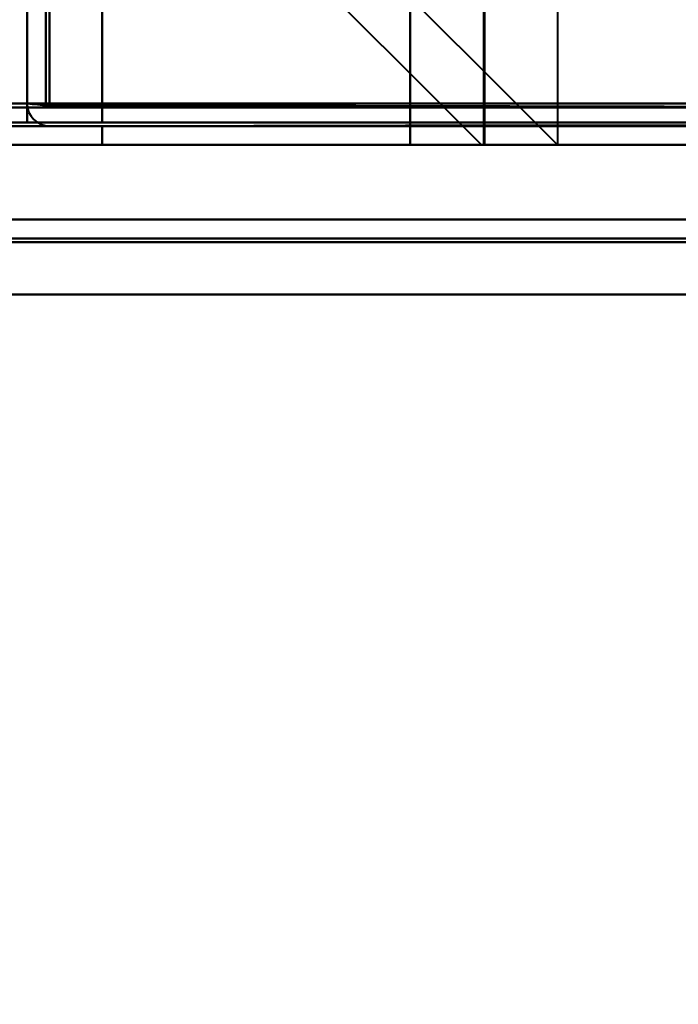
# Model space of a CAD drawing. Header units: millimetres. Extents: x -696 to 695, y -1041 to 611.
# Tile 57 of 90: x 500 to 517, y -273 to -247. Entities that reach past the tile are written whole.
import ezdxf

# ---------------------------------------------------------------- set-up
doc = ezdxf.new("R2010")
doc.units = ezdxf.units.MM
doc.layers.add('G-IMPT', color=8, linetype='Continuous', lineweight=40)

# ---------------------------------------------------------------- blocks, each defined once
blk = doc.blocks.new('NEXA 400 CALQUES_dwg-748074-Niveau de réf_')
at = {"layer": 'G-IMPT'}
for p, q in [((500, 285.9), (500, -248.9)), ((512.233, -250), (512.233, 270)), ((500.6, -248.9), (500, -248.9)), ((500.6, -248.9), (500, -248.9)), ((500, -248.9), (500.6, -248.9)), ((500, -248.9), (500.6, -248.9)), ((499.4, -249.4), (500, -249.4)), ((500, -249.4), (499.4, -249.4)), ((-534.4, -250), (534.4, -250)), ((510.233, -250), (512.233, -250)), ((512.233, -250), (510.233, -250)), ((510.233, -250), (514.233, -250)), ((533.9, -252), (-217.9, -252))]:
    blk.add_line(p, q, dxfattribs=at)
at = {"layer": 'G-IMPT', "flags": 128}
for points in [[(500.5, 285.9), (500.5, 152.2), (500.5, 18.5), (500.5, -115.2), (500.5, -248.9)], [(500.5, -248.9), (500.5, -115.2), (500.5, 18.5), (500.5, 152.2), (500.5, 285.9)], [(500.6, 285.9), (500.6, 152.2), (500.6, 18.5), (500.6, -115.2), (500.6, -248.9)], [(500.6, 285.9), (500.6, 152.2), (500.6, 18.5), (500.6, -115.2), (500.6, -248.9)], [(500.6, -248.9), (500.6, -115.2), (500.6, 18.5), (500.6, 152.2), (500.6, 285.9)], [(500.6, -248.9), (500.6, -115.2), (500.6, 18.5), (500.6, 152.2), (500.6, 285.9)], [(500.6, -248.9), (500.6, -115.2), (500.6, 18.5), (500.6, 152.2), (500.6, 285.9)], [(500.6, 285.9), (500.6, 152.2), (500.6, 18.5), (500.6, -115.2), (500.6, -248.9)], [(502, 285.9), (502, 152.2), (502, 18.5), (502, -115.2), (502, -248.9)], [(502, -248.9), (502, -115.2), (502, 18.5), (502, 152.2), (502, 285.9)], [(502, 285.9), (502, 152.2), (502, 18.5), (502, -115.2), (502, -248.9)], [(502, -248.9), (502, -115.2), (502, 18.5), (502, 152.2), (502, 285.9)], [(502, -248.9), (502, -115.2), (502, 18.5), (502, 152.2), (502, 285.9)], [(502, 285.9), (502, 152.2), (502, 18.5), (502, -115.2), (502, -248.9)], [(502, -249.4), (502, -119.55), (502, 10.3), (502, 140.15), (502, 270)], [(502, 270), (502, 140.15), (502, 10.3), (502, -119.55), (502, -249.4)], [(510.233, -250), (510.233, -120), (510.233, 10), (510.233, 140), (510.233, 270)], [(510.233, 270), (510.233, 140), (510.233, 10), (510.233, -120), (510.233, -250)], [(512.203, 270), (512.203, 140), (512.203, 10), (512.203, -120), (512.203, -250)], [(512.203, -250), (512.203, -120), (512.203, 10), (512.203, 140), (512.203, 270)], [(514.172, 270), (514.172, 140), (514.172, 10), (514.172, -120), (514.172, -250)], [(500, 254), (500, 128.275), (500, 2.55), (500, -123.175), (500, -248.9)], [(500, -248.9), (500, -123.175), (500, 2.55), (500, 128.275), (500, 254)], [(500, -248.9), (500, -123.825), (500, 1.25), (500, 126.325), (500, 251.4)], [(500, -248.9), (500, -123.825), (500, 1.25), (500, 126.325), (500, 251.4)], [(500, 251.4), (500, 126.2), (500, 1), (500, -124.2), (500, -249.4)], [(500, -249.4), (500, -124.2), (500, 1), (500, 126.2), (500, 251.4)], [(500, 251.4), (500, 126.325), (500, 1.25), (500, -123.825), (500, -248.9)], [(500, 251.4), (500, 126.325), (500, 1.25), (500, -123.825), (500, -248.9)], [(512.141, -250), (506.85, -244.709), (501.56, -239.418), (496.269, -234.127), (490.978, -228.836)], [(490.978, -228.836), (496.269, -234.127), (501.56, -239.418), (506.85, -244.709), (512.141, -250)], [(492.947, -228.775), (498.254, -234.081), (503.56, -239.388), (508.866, -244.694), (514.172, -250)], [(514.172, -250), (508.866, -244.694), (503.56, -239.388), (498.254, -234.081), (492.947, -228.775)], [(-533.9, -248.9), (-266.95, -248.9), (0, -248.9), (266.95, -248.9), (533.9, -248.9)], [(533.9, -249), (266.95, -249), (0, -249), (-266.95, -249), (-533.9, -249)], [(533.9, -249), (266.95, -249), (0, -249), (-266.95, -249), (-533.9, -249)], [(-533.9, -249), (-266.95, -249), (0, -249), (266.95, -249), (533.9, -249)], [(502, -248.9), (251, -248.9), (0, -248.9), (-251, -248.9), (-502, -248.9)], [(-502, -248.9), (-251, -248.9), (0, -248.9), (251, -248.9), (502, -248.9)], [(500, -249.4), (500, -249.275), (500, -249.15), (500, -249.025), (500, -248.9)], [(500, -248.9), (500, -249.025), (500, -249.15), (500, -249.275), (500, -249.4)], [(500.55, -248.9), (500.412, -248.9), (500.275, -248.9), (500.137, -248.9), (500, -248.9)], [(500, -248.9), (500.137, -248.9), (500.275, -248.9), (500.412, -248.9), (500.55, -248.9)], [(500, -248.9), (500.137, -248.912), (500.275, -248.925), (500.412, -248.937), (500.55, -248.95)], [(500.55, -248.95), (500.412, -248.937), (500.275, -248.925), (500.137, -248.912), (500, -248.9)], [(533.5, -248.9), (525.262, -248.9), (517.025, -248.9), (508.787, -248.9), (500.55, -248.9)], [(500.55, -248.9), (508.787, -248.9), (517.025, -248.9), (525.262, -248.9), (533.5, -248.9)], [(500.55, -248.95), (508.787, -248.962), (517.025, -248.975), (525.262, -248.987), (533.5, -249)], [(533.5, -249), (525.262, -248.987), (517.025, -248.975), (508.787, -248.962), (500.55, -248.95)], [(500.6, -248.9), (508.825, -248.9), (517.05, -248.9), (525.275, -248.9), (533.5, -248.9)], [(533.5, -248.9), (525.275, -248.9), (517.05, -248.9), (508.825, -248.9), (500.6, -248.9)], [(502, -248.9), (501.65, -248.9), (501.3, -248.9), (500.95, -248.9), (500.6, -248.9)], [(500.6, -248.9), (500.95, -248.9), (501.3, -248.9), (501.65, -248.9), (502, -248.9)], [(500.6, -248.9), (500.95, -248.9), (501.3, -248.9), (501.65, -248.9), (502, -248.9)], [(502, -248.9), (501.65, -248.9), (501.3, -248.9), (500.95, -248.9), (500.6, -248.9)], [(533.5, -249), (525.275, -249), (517.05, -249), (508.825, -249), (500.6, -249)], [(500.6, -249), (508.825, -249), (517.05, -249), (525.275, -249), (533.5, -249)], [(502, -248.9), (509.875, -248.9), (517.75, -248.9), (525.625, -248.9), (533.5, -248.9)], [(533.5, -248.9), (525.625, -248.9), (517.75, -248.9), (509.875, -248.9), (502, -248.9)], [(502, -248.9), (509.975, -248.9), (517.95, -248.9), (525.925, -248.9), (533.9, -248.9)], [(502, -249.4), (502, -249.275), (502, -249.15), (502, -249.025), (502, -248.9)], [(533.5, -248.9), (525.625, -248.9), (517.75, -248.9), (509.875, -248.9), (502, -248.9)], [(502, -248.9), (502, -249.025), (502, -249.15), (502, -249.275), (502, -249.4)], [(502, -248.9), (509.875, -248.9), (517.75, -248.9), (525.625, -248.9), (533.5, -248.9)], [(502, -249.4), (502, -249.275), (502, -249.15), (502, -249.025), (502, -248.9)], [(502, -248.9), (502, -249.025), (502, -249.15), (502, -249.275), (502, -249.4)], [(502, -249.4), (502, -249.275), (502, -249.15), (502, -249.025), (502, -248.9)], [(533.9, -248.9), (525.925, -248.9), (517.95, -248.9), (509.975, -248.9), (502, -248.9)], [(502, -248.9), (502, -249.025), (502, -249.15), (502, -249.275), (502, -249.4)], [(-534.4, -249.4), (-267.2, -249.4), (0, -249.4), (267.2, -249.4), (534.4, -249.4)], [(534.4, -249.4), (267.2, -249.4), (0, -249.4), (-267.2, -249.4), (-534.4, -249.4)], [(534.4, -249.4), (267.2, -249.4), (0, -249.4), (-267.2, -249.4), (-534.4, -249.4)], [(500, -249.4), (499.875, -249.4), (499.75, -249.4), (499.625, -249.4), (499.5, -249.4)], [(499.5, -249.4), (499.625, -249.4), (499.75, -249.4), (499.875, -249.4), (500, -249.4)], [(510.233, -249.4), (508.175, -249.4), (506.116, -249.4), (504.058, -249.4), (502, -249.4)], [(502, -249.4), (510.1, -249.4), (518.2, -249.4), (526.3, -249.4), (534.4, -249.4)], [(534.4, -249.4), (526.3, -249.4), (518.2, -249.4), (510.1, -249.4), (502, -249.4)], [(502, -249.4), (510.1, -249.4), (518.2, -249.4), (526.3, -249.4), (534.4, -249.4)], [(534.45, -249.4), (526.337, -249.4), (518.225, -249.4), (510.112, -249.4), (502, -249.4)], [(502, -249.4), (504.058, -249.4), (506.116, -249.4), (508.175, -249.4), (510.233, -249.4)], [(534.4, -249.4), (526.3, -249.4), (518.2, -249.4), (510.1, -249.4), (502, -249.4)], [(502, -249.4), (510.112, -249.4), (518.225, -249.4), (526.337, -249.4), (534.45, -249.4)], [(510.233, -250), (510.233, -249.85), (510.233, -249.7), (510.233, -249.55), (510.233, -249.4)], [(510.233, -249.4), (516.275, -249.4), (522.316, -249.4), (528.358, -249.4), (534.4, -249.4)], [(-534.4, -249.5), (-267.2, -249.5), (0, -249.5), (267.2, -249.5), (534.4, -249.5)], [(-533.9, -249.5), (-266.95, -249.5), (0, -249.5), (266.95, -249.5), (533.9, -249.5)], [(533.9, -249.5), (266.95, -249.5), (0, -249.5), (-266.95, -249.5), (-533.9, -249.5)], [(-533.9, -249.5), (-266.95, -249.5), (0, -249.5), (266.95, -249.5), (533.9, -249.5)], [(533.9, -249.5), (266.95, -249.5), (0, -249.5), (-266.95, -249.5), (-533.9, -249.5)], [(-533.9, -249.5), (-266.95, -249.5), (0, -249.5), (266.95, -249.5), (533.9, -249.5)], [(533.9, -249.5), (266.95, -249.5), (0, -249.5), (-266.95, -249.5), (-533.9, -249.5)], [(502, -249.5), (501.65, -249.5), (501.3, -249.5), (500.95, -249.5), (500.6, -249.5)], [(500.6, -249.5), (500.95, -249.5), (501.3, -249.5), (501.65, -249.5), (502, -249.5)], [(500.6, -249.5), (500.95, -249.5), (501.3, -249.5), (501.65, -249.5), (502, -249.5)], [(502, -249.5), (501.65, -249.5), (501.3, -249.5), (500.95, -249.5), (500.6, -249.5)], [(502, -249.5), (510.112, -249.487), (518.225, -249.475), (526.337, -249.462), (534.45, -249.45)], [(534.45, -249.45), (526.337, -249.462), (518.225, -249.475), (510.112, -249.487), (502, -249.5)], [(533.5, -249.5), (525.625, -249.5), (517.75, -249.5), (509.875, -249.5), (502, -249.5)], [(502, -249.5), (509.875, -249.5), (517.75, -249.5), (525.625, -249.5), (533.5, -249.5)], [(534.4, -249.5), (526.3, -249.5), (518.2, -249.5), (510.1, -249.5), (502, -249.5)], [(502, -249.5), (509.875, -249.5), (517.75, -249.5), (525.625, -249.5), (533.5, -249.5)], [(533.5, -249.5), (525.625, -249.5), (517.75, -249.5), (509.875, -249.5), (502, -249.5)], [(502, -249.5), (510.1, -249.5), (518.2, -249.5), (526.3, -249.5), (534.4, -249.5)], [(502, -250), (502, -249.875), (502, -249.75), (502, -249.625), (502, -249.5)], [(502, -249.5), (502, -249.625), (502, -249.75), (502, -249.875), (502, -250)], [(502, -250), (502, -249.875), (502, -249.75), (502, -249.625), (502, -249.5)], [(502, -249.5), (502, -249.625), (502, -249.75), (502, -249.875), (502, -250)], [(-534.4, -250), (-267.2, -250), (0, -250), (267.2, -250), (534.4, -250)], [(534.4, -250), (267.2, -250), (0, -250), (-267.2, -250), (-534.4, -250)], [(-534.4, -250), (-267.2, -250), (0, -250), (267.2, -250), (534.4, -250)], [(534.4, -250), (267.2, -250), (0, -250), (-267.2, -250), (-534.4, -250)], [(510.233, -250), (504.425, -250), (498.616, -250), (492.808, -250), (487, -250)], [(510.233, -250), (504.425, -250), (498.616, -250), (492.808, -250), (487, -250)], [(487, -250), (492.808, -250), (498.616, -250), (504.425, -250), (510.233, -250)], [(487, -250), (492.808, -250), (498.616, -250), (504.425, -250), (510.233, -250)], [(534.4, -250), (526.3, -250), (518.2, -250), (510.1, -250), (502, -250)], [(502, -250), (510.1, -250), (518.2, -250), (526.3, -250), (534.4, -250)], [(534.4, -250), (526.3, -250), (518.2, -250), (510.1, -250), (502, -250)], [(502, -250), (510.1, -250), (518.2, -250), (526.3, -250), (534.4, -250)], [(514.172, -250), (513.665, -250), (513.157, -250), (512.649, -250), (512.141, -250)], [(512.141, -250), (512.157, -250), (512.172, -250), (512.187, -250), (512.203, -250)], [(512.203, -250), (512.187, -250), (512.172, -250), (512.157, -250), (512.141, -250)], [(512.141, -250), (512.649, -250), (513.157, -250), (513.665, -250), (514.172, -250)], [(533.9, -252), (345.95, -252), (158, -252), (-29.95, -252), (-217.9, -252)], [(-217.9, -252), (-29.95, -252), (158, -252), (345.95, -252), (533.9, -252)], [(533.9, -252), (345.95, -252), (158, -252), (-29.95, -252), (-217.9, -252)], [(-217.9, -252), (-29.95, -252), (158, -252), (345.95, -252), (533.9, -252)], [(-217.9, -252.5), (-29.95, -252.5), (158, -252.5), (345.95, -252.5), (533.9, -252.5)], [(533.9, -252.5), (345.95, -252.5), (158, -252.5), (-29.95, -252.5), (-217.9, -252.5)], [(-217.9, -252.6), (-29.95, -252.6), (158, -252.6), (345.95, -252.6), (533.9, -252.6)], [(533.9, -252.6), (345.95, -252.6), (158, -252.6), (-29.95, -252.6), (-217.9, -252.6)], [(-217.9, -252.6), (-29.95, -252.6), (158, -252.6), (345.95, -252.6), (533.9, -252.6)], [(-217.9, -252.6), (-29.95, -252.6), (158, -252.6), (345.95, -252.6), (533.9, -252.6)], [(533.9, -252.6), (345.95, -252.6), (158, -252.6), (-29.95, -252.6), (-217.9, -252.6)], [(533.9, -252.6), (345.95, -252.6), (158, -252.6), (-29.95, -252.6), (-217.9, -252.6)], [(-218.4, -254), (-30.2, -254), (158, -254), (346.2, -254), (534.4, -254)], [(534.4, -254), (346.2, -254), (158, -254), (-30.2, -254), (-218.4, -254)], [(534.4, -254), (346.2, -254), (158, -254), (-30.2, -254), (-218.4, -254)], [(-218.4, -254), (-30.2, -254), (158, -254), (346.2, -254), (534.4, -254)], [(533.9, -254), (345.95, -254), (158, -254), (-29.95, -254), (-217.9, -254)], [(-217.9, -254), (-29.95, -254), (158, -254), (345.95, -254), (533.9, -254)], [(-217.9, -254), (-29.95, -254), (158, -254), (345.95, -254), (533.9, -254)], [(533.9, -254), (345.95, -254), (158, -254), (-29.95, -254), (-217.9, -254)]]:
    blk.add_lwpolyline(points, dxfattribs=at)
at = {"layer": 'G-IMPT'}
blk.add_arc((500.6, -248.9), 0.6, 180, 270, dxfattribs=at)
blk.add_arc((500.6, -248.9), 0.6, 180, 270, dxfattribs=at)
blk.add_arc((500.6, -248.9), 0.6, 180, 270, dxfattribs=at)
blk.add_arc((500.6, -248.9), 0.6, 180, 270, dxfattribs=at)

msp = doc.modelspace()

# ---------------------------------------------------------------- linework, layer by layer
at = {"color": 94, "lineweight": 30}
msp.add_circle((0, 1), 609.6, dxfattribs=at)

# ---------------------------------------------------------------- block references
at = {"layer": 'G-IMPT'}
msp.add_blockref('NEXA 400 CALQUES_dwg-748074-Niveau de réf_', (0, 0), dxfattribs=at)

doc.saveas('drawing.dxf')
